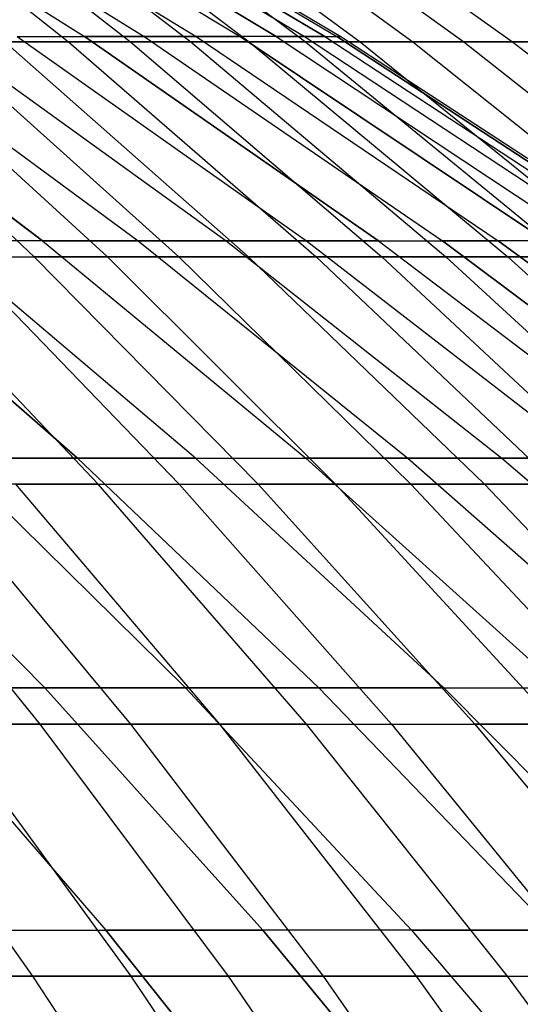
# Model space of a CAD drawing. Extents: x -125 to 125, y -143 to 0.
# Tile 212 of 241: x 26.24 to 29.58, y -39.32 to -32.75. Entities that reach past the tile are written whole.
import ezdxf

# ---------------------------------------------------------------- set-up
doc = ezdxf.new("R2010")
doc.units = 0
doc.header["$LTSCALE"] = 25.4
doc.layers.get('0').update_dxf_attribs({"linetype": 'CONTINUOUS'})

# ---------------------------------------------------------------- blocks, each defined once
blk = doc.blocks.new('NL2500026672_STL')
at = {"color": 0}
for p, q in [((24.6528, -31.5853, -8.9729), (26.6685, -32.8588, -9.7065)), ((24.6528, -31.5853, -8.9729), (26.6685, -32.8588, -9.7065)), ((24.6528, -31.5853, 8.9729), (26.6685, -32.8588, 9.7065)), ((24.6528, -31.5853, 8.9729), (26.6685, -32.8588, 9.7065)), ((24.8641, -31.548, -18.6317), (26.5625, -32.8942, -19.9043)), ((24.8641, -31.548, -18.6317), (26.5625, -32.8942, -19.9043)), ((25.0207, -31.5853, -7.889), (27.0665, -32.8588, -8.534)), ((25.0207, -31.5853, 7.889), (27.0665, -32.8588, 8.534)), ((25.0207, -31.5853, 7.889), (27.0665, -32.8588, 8.534)), ((25.0207, -31.5853, -7.889), (27.0665, -32.8588, -8.534)), ((25.2514, -31.548, 18.1033), (26.9763, -32.8942, 19.3399)), ((25.2514, -31.548, 18.1033), (26.9763, -32.8942, 19.3399)), ((25.341, -31.5853, -6.7901), (27.413, -32.8588, -7.3453)), ((25.341, -31.5853, 6.7901), (27.413, -32.8588, 7.3453)), ((25.341, -31.5853, 6.7901), (27.413, -32.8588, 7.3453)), ((25.341, -31.5853, -6.7901), (27.413, -32.8588, -7.3453)), ((25.6131, -31.5853, -5.6783), (27.7073, -32.8588, -6.1426)), ((25.6131, -31.5853, -5.6783), (27.7073, -32.8588, -6.1426)), ((25.6131, -31.5853, 5.6783), (27.7073, -32.8588, 6.1426)), ((25.6131, -31.5853, 5.6783), (27.7073, -32.8588, 6.1426)), ((25.6275, -31.548, -17.5669), (27.378, -32.8942, -18.7669)), ((25.6275, -31.548, -17.5669), (27.378, -32.8942, -18.7669)), ((27.9489, -32.8588, -4.9281), (25.8364, -31.5853, -4.5556)), ((27.9489, -32.8588, -4.9281), (25.8364, -31.5853, -4.5556)), ((25.8364, -31.5853, 4.5556), (27.9489, -32.8588, 4.9281)), ((25.8364, -31.5853, 4.5556), (27.9489, -32.8588, 4.9281)), ((25.9921, -31.548, 17.0227), (27.7676, -32.8942, 18.1855)), ((25.9921, -31.548, 17.0227), (27.7676, -32.8942, 18.1855)), ((26.0105, -31.5853, -3.4243), (28.1372, -32.8588, -3.7043)), ((26.0105, -31.5853, -3.4243), (28.1372, -32.8588, -3.7043)), ((26.0105, -31.5853, 3.4243), (28.1372, -32.8588, 3.7043)), ((26.0105, -31.5853, 3.4243), (28.1372, -32.8588, 3.7043)), ((26.1351, -31.5853, -2.2865), (28.272, -32.8588, -2.4735)), ((26.1351, -31.5853, -2.2865), (28.272, -32.8588, -2.4735)), ((28.272, -32.8588, 2.4735), (26.1351, -31.5853, 2.2865)), ((28.272, -32.8588, 2.4735), (26.1351, -31.5853, 2.2865)), ((26.21, -31.5853, -1.1444), (28.353, -32.8588, -1.2379)), ((26.21, -31.5853, -1.1444), (28.353, -32.8588, -1.2379)), ((26.21, -31.5853, 1.1444), (28.353, -32.8588, 1.2379)), ((26.21, -31.5853, 1.1444), (28.353, -32.8588, 1.2379)), ((26.2349, -31.5853), (28.38, -32.8588)), ((26.2349, -31.5853), (28.38, -32.8588)), ((26.3453, -31.548, -16.4709), (28.1448, -32.8942, -17.596)), ((26.3453, -31.548, -16.4709), (28.1448, -32.8942, -17.596)), ((26.6867, -31.548, 15.9118), (28.5096, -32.8942, 16.9987)), ((26.6867, -31.548, 15.9118), (28.5096, -32.8942, 16.9987)), ((27.0162, -31.548, -15.3457), (28.8616, -32.8942, -16.3939)), ((27.0162, -31.548, -15.3457), (28.8616, -32.8942, -16.3939)), ((27.3337, -31.548, 14.7727), (29.2008, -32.8942, 15.7818)), ((27.3337, -31.548, 14.7727), (29.2008, -32.8942, 15.7818)), ((27.6391, -31.548, -14.1931), (29.5271, -32.8942, -15.1626)), ((27.6391, -31.548, -14.1931), (29.5271, -32.8942, -15.1626)), ((26.3872, -34.2219, -15.2347), (24.5778, -32.8588, -14.19)), ((26.3872, -34.2219, -15.2347), (24.5778, -32.8588, -14.19)), ((24.5778, -32.8588, 14.19), (26.3872, -34.2219, 15.2347)), ((24.5778, -32.8588, 14.19), (26.3872, -34.2219, 15.2347)), ((25.1734, -32.8588, -13.1044), (27.0266, -34.2219, -14.0692)), ((25.1734, -32.8588, -13.1044), (27.0266, -34.2219, -14.0692)), ((25.1734, -32.8588, 13.1044), (27.0266, -34.2219, 14.0692)), ((25.1734, -32.8588, 13.1044), (27.0266, -34.2219, 14.0692)), ((25.721, -32.8588, -11.9939), (27.6146, -34.2219, -12.8769)), ((25.721, -32.8588, -11.9939), (27.6146, -34.2219, -12.8769)), ((25.721, -32.8588, 11.9939), (27.6146, -34.2219, 12.8769)), ((25.721, -32.8588, 11.9939), (27.6146, -34.2219, 12.8769)), ((26.2197, -32.8588, -10.8606), (26.6685, -32.8588, -9.7065)), ((26.2197, -32.8588, -10.8606), (28.15, -34.2219, -11.6601)), ((26.2197, -32.8588, -10.8606), (28.15, -34.2219, -11.6601)), ((26.2197, -32.8588, -10.8606), (26.6685, -32.8588, -9.7065)), ((26.2197, -32.8588, 10.8606), (26.6685, -32.8588, 9.7065)), ((26.2197, -32.8588, 10.8606), (28.15, -34.2219, 11.6601)), ((26.2197, -32.8588, 10.8606), (28.15, -34.2219, 11.6601)), ((26.2197, -32.8588, 10.8606), (26.6685, -32.8588, 9.7065)), ((26.6685, -32.8588, -9.7065), (27.0665, -32.8588, -8.534)), ((26.6685, -32.8588, -9.7065), (28.6318, -34.2219, -10.4211)), ((27.0665, -32.8588, 8.534), (26.6685, -32.8588, 9.7065)), ((28.6318, -34.2219, 10.4211), (26.6685, -32.8588, 9.7065)), ((27.0665, -32.8588, 8.534), (26.6685, -32.8588, 9.7065)), ((28.6318, -34.2219, 10.4211), (26.6685, -32.8588, 9.7065)), ((26.6685, -32.8588, -9.7065), (28.6318, -34.2219, -10.4211)), ((26.6685, -32.8588, -9.7065), (27.0665, -32.8588, -8.534)), ((27.0665, -32.8588, -8.534), (27.413, -32.8588, -7.3453)), ((27.0665, -32.8588, -8.534), (29.0591, -34.2219, -9.1623)), ((27.413, -32.8588, 7.3453), (27.0665, -32.8588, 8.534)), ((27.0665, -32.8588, 8.534), (29.0591, -34.2219, 9.1623)), ((27.0665, -32.8588, 8.534), (29.0591, -34.2219, 9.1623)), ((27.413, -32.8588, 7.3453), (27.0665, -32.8588, 8.534)), ((27.0665, -32.8588, -8.534), (27.413, -32.8588, -7.3453)), ((27.0665, -32.8588, -8.534), (29.0591, -34.2219, -9.1623)), ((27.413, -32.8588, -7.3453), (27.7073, -32.8588, -6.1426)), ((27.413, -32.8588, -7.3453), (29.4311, -34.2219, -7.886)), ((27.413, -32.8588, -7.3453), (27.7073, -32.8588, -6.1426)), ((27.413, -32.8588, -7.3453), (29.4311, -34.2219, -7.886)), ((27.7073, -32.8588, 6.1426), (27.413, -32.8588, 7.3453)), ((27.413, -32.8588, 7.3453), (29.4311, -34.2219, 7.886)), ((27.7073, -32.8588, 6.1426), (27.413, -32.8588, 7.3453)), ((27.413, -32.8588, 7.3453), (29.4311, -34.2219, 7.886)), ((27.9489, -32.8588, -4.9281), (27.7073, -32.8588, -6.1426)), ((29.7471, -34.2219, -6.5948), (27.7073, -32.8588, -6.1426)), ((27.9489, -32.8588, -4.9281), (27.7073, -32.8588, -6.1426)), ((29.7471, -34.2219, -6.5948), (27.7073, -32.8588, -6.1426)), ((27.9489, -32.8588, 4.9281), (27.7073, -32.8588, 6.1426)), ((27.7073, -32.8588, 6.1426), (29.7471, -34.2219, 6.5948)), ((27.9489, -32.8588, 4.9281), (27.7073, -32.8588, 6.1426)), ((27.7073, -32.8588, 6.1426), (29.7471, -34.2219, 6.5948)), ((27.9489, -32.8588, -4.9281), (28.1372, -32.8588, -3.7043)), ((27.9489, -32.8588, -4.9281), (30.0064, -34.2219, -5.2909)), ((27.9489, -32.8588, -4.9281), (28.1372, -32.8588, -3.7043)), ((27.9489, -32.8588, -4.9281), (30.0064, -34.2219, -5.2909)), ((28.1372, -32.8588, 3.7043), (27.9489, -32.8588, 4.9281)), ((27.9489, -32.8588, 4.9281), (30.0064, -34.2219, 5.2909)), ((28.1372, -32.8588, 3.7043), (27.9489, -32.8588, 4.9281)), ((27.9489, -32.8588, 4.9281), (30.0064, -34.2219, 5.2909)), ((28.1372, -32.8588, -3.7043), (28.272, -32.8588, -2.4735)), ((28.1372, -32.8588, -3.7043), (30.2087, -34.2219, -3.977)), ((28.1372, -32.8588, -3.7043), (30.2087, -34.2219, -3.977)), ((28.1372, -32.8588, -3.7043), (28.272, -32.8588, -2.4735)), ((28.272, -32.8588, 2.4735), (28.1372, -32.8588, 3.7043)), ((28.1372, -32.8588, 3.7043), (30.2087, -34.2219, 3.977)), ((28.272, -32.8588, 2.4735), (28.1372, -32.8588, 3.7043)), ((28.1372, -32.8588, 3.7043), (30.2087, -34.2219, 3.977)), ((28.272, -32.8588, -2.4735), (28.353, -32.8588, -1.2379)), ((28.272, -32.8588, -2.4735), (30.3534, -34.2219, -2.6556)), ((28.272, -32.8588, -2.4735), (30.3534, -34.2219, -2.6556)), ((28.272, -32.8588, -2.4735), (28.353, -32.8588, -1.2379)), ((28.272, -32.8588, 2.4735), (30.3534, -34.2219, 2.6556)), ((28.272, -32.8588, 2.4735), (28.353, -32.8588, 1.2379)), ((28.272, -32.8588, 2.4735), (28.353, -32.8588, 1.2379)), ((28.272, -32.8588, 2.4735), (30.3534, -34.2219, 2.6556)), ((28.353, -32.8588, -1.2379), (28.38, -32.8588)), ((28.353, -32.8588, -1.2379), (30.4403, -34.2219, -1.3291)), ((30.4403, -34.2219, 1.3291), (28.353, -32.8588, 1.2379)), ((28.38, -32.8588), (28.353, -32.8588, 1.2379)), ((30.4403, -34.2219, 1.3291), (28.353, -32.8588, 1.2379)), ((28.38, -32.8588), (28.353, -32.8588, 1.2379)), ((28.353, -32.8588, -1.2379), (30.4403, -34.2219, -1.3291)), ((28.353, -32.8588, -1.2379), (28.38, -32.8588)), ((28.38, -32.8588), (30.4693, -34.2219)), ((28.38, -32.8588), (30.4693, -34.2219)), ((24.7914, -32.8942, -22.0712), (26.3331, -34.3282, -23.4437)), ((24.7914, -32.8942, -22.0712), (26.3331, -34.3282, -23.4437)), ((25.2512, -32.8942, 21.5436), (26.8215, -34.3282, 22.8833)), ((25.2512, -32.8942, 21.5436), (26.8215, -34.3282, 22.8833)), ((26.5625, -32.8942, -19.9043), (25.6998, -32.8942, -21.0064)), ((25.6998, -32.8942, -21.0064), (27.298, -34.3282, -22.3127)), ((26.5625, -32.8942, -19.9043), (25.6998, -32.8942, -21.0064)), ((25.6998, -32.8942, -21.0064), (27.298, -34.3282, -22.3127)), ((26.137, -32.8942, 20.4599), (26.9763, -32.8942, 19.3399)), ((26.137, -32.8942, 20.4599), (26.9763, -32.8942, 19.3399)), ((26.137, -32.8942, 20.4599), (27.7624, -34.3282, 21.7323)), ((26.137, -32.8942, 20.4599), (27.7624, -34.3282, 21.7323)), ((27.378, -32.8942, -18.7669), (26.5625, -32.8942, -19.9043)), ((26.5625, -32.8942, -19.9043), (28.2144, -34.3282, -21.1421)), ((27.378, -32.8942, -18.7669), (26.5625, -32.8942, -19.9043)), ((26.5625, -32.8942, -19.9043), (28.2144, -34.3282, -21.1421)), ((26.9763, -32.8942, 19.3399), (27.7676, -32.8942, 18.1855)), ((26.9763, -32.8942, 19.3399), (27.7676, -32.8942, 18.1855)), ((26.9763, -32.8942, 19.3399), (28.6538, -34.3282, 20.5426)), ((26.9763, -32.8942, 19.3399), (28.6538, -34.3282, 20.5426)), ((28.1448, -32.8942, -17.596), (27.378, -32.8942, -18.7669)), ((27.378, -32.8942, -18.7669), (29.0806, -34.3282, -19.9339)), ((28.1448, -32.8942, -17.596), (27.378, -32.8942, -18.7669)), ((27.378, -32.8942, -18.7669), (29.0806, -34.3282, -19.9339)), ((27.7676, -32.8942, 18.1855), (28.5096, -32.8942, 16.9987)), ((27.7676, -32.8942, 18.1855), (28.5096, -32.8942, 16.9987)), ((27.7676, -32.8942, 18.1855), (29.4944, -34.3282, 19.3164)), ((27.7676, -32.8942, 18.1855), (29.4944, -34.3282, 19.3164)), ((28.8616, -32.8942, -16.3939), (28.1448, -32.8942, -17.596)), ((28.1448, -32.8942, -17.596), (29.895, -34.3282, -18.6902)), ((28.8616, -32.8942, -16.3939), (28.1448, -32.8942, -17.596)), ((28.1448, -32.8942, -17.596), (29.895, -34.3282, -18.6902)), ((28.5096, -32.8942, 16.9987), (29.2008, -32.8942, 15.7818)), ((28.5096, -32.8942, 16.9987), (29.2008, -32.8942, 15.7818)), ((28.5096, -32.8942, 16.9987), (30.2824, -34.3282, 18.0558)), ((28.5096, -32.8942, 16.9987), (30.2824, -34.3282, 18.0558)), ((29.5271, -32.8942, -15.1626), (28.8616, -32.8942, -16.3939)), ((28.8616, -32.8942, -16.3939), (30.6564, -34.3282, -17.4134)), ((29.5271, -32.8942, -15.1626), (28.8616, -32.8942, -16.3939)), ((28.8616, -32.8942, -16.3939), (30.6564, -34.3282, -17.4134)), ((29.2008, -32.8942, 15.7818), (29.8402, -32.8942, 14.5367)), ((29.2008, -32.8942, 15.7818), (29.8402, -32.8942, 14.5367)), ((29.2008, -32.8942, 15.7818), (31.0167, -34.3282, 16.7632)), ((29.2008, -32.8942, 15.7818), (31.0167, -34.3282, 16.7632)), ((30.14, -32.8942, -13.9044), (29.5271, -32.8942, -15.1626)), ((29.5271, -32.8942, -15.1626), (31.3632, -34.3282, -16.1055)), ((30.14, -32.8942, -13.9044), (29.5271, -32.8942, -15.1626)), ((29.5271, -32.8942, -15.1626), (31.3632, -34.3282, -16.1055)), ((24.959, -34.2219, -17.4765), (26.6218, -35.672, -18.6408)), ((24.959, -34.2219, -17.4765), (26.6218, -35.672, -18.6408)), ((26.6218, -35.672, 18.6408), (24.959, -34.2219, 17.4765)), ((26.6218, -35.672, 18.6408), (24.959, -34.2219, 17.4765)), ((26.3872, -34.2219, -15.2347), (25.6976, -34.2219, -16.3712)), ((27.4095, -35.672, -17.4618), (25.6976, -34.2219, -16.3712)), ((26.3872, -34.2219, -15.2347), (25.6976, -34.2219, -16.3712)), ((27.4095, -35.672, -17.4618), (25.6976, -34.2219, -16.3712)), ((27.4095, -35.672, 17.4618), (25.6976, -34.2219, 16.3712)), ((26.3872, -34.2219, 15.2347), (25.6976, -34.2219, 16.3712)), ((27.4095, -35.672, 17.4618), (25.6976, -34.2219, 16.3712)), ((26.3872, -34.2219, 15.2347), (25.6976, -34.2219, 16.3712)), ((26.3872, -34.2219, -15.2347), (27.0266, -34.2219, -14.0692)), ((26.3872, -34.2219, -15.2347), (28.1451, -35.672, -16.2496)), ((26.3872, -34.2219, -15.2347), (27.0266, -34.2219, -14.0692)), ((26.3872, -34.2219, -15.2347), (28.1451, -35.672, -16.2496)), ((27.0266, -34.2219, 14.0692), (26.3872, -34.2219, 15.2347)), ((26.3872, -34.2219, 15.2347), (28.1451, -35.672, 16.2496)), ((26.3872, -34.2219, 15.2347), (28.1451, -35.672, 16.2496)), ((27.0266, -34.2219, 14.0692), (26.3872, -34.2219, 15.2347)), ((27.0266, -34.2219, -14.0692), (27.6146, -34.2219, -12.8769)), ((27.0266, -34.2219, -14.0692), (28.8271, -35.672, -15.0065)), ((27.0266, -34.2219, -14.0692), (28.8271, -35.672, -15.0065)), ((27.0266, -34.2219, -14.0692), (27.6146, -34.2219, -12.8769)), ((27.6146, -34.2219, 12.8769), (27.0266, -34.2219, 14.0692)), ((27.0266, -34.2219, 14.0692), (28.8271, -35.672, 15.0065)), ((27.6146, -34.2219, 12.8769), (27.0266, -34.2219, 14.0692)), ((27.0266, -34.2219, 14.0692), (28.8271, -35.672, 15.0065)), ((27.6146, -34.2219, -12.8769), (28.15, -34.2219, -11.6601)), ((27.6146, -34.2219, -12.8769), (29.4543, -35.672, -13.7348)), ((27.6146, -34.2219, -12.8769), (29.4543, -35.672, -13.7348)), ((27.6146, -34.2219, -12.8769), (28.15, -34.2219, -11.6601)), ((28.15, -34.2219, 11.6601), (27.6146, -34.2219, 12.8769)), ((27.6146, -34.2219, 12.8769), (29.4543, -35.672, 13.7348)), ((28.15, -34.2219, 11.6601), (27.6146, -34.2219, 12.8769)), ((27.6146, -34.2219, 12.8769), (29.4543, -35.672, 13.7348)), ((28.15, -34.2219, -11.6601), (28.6318, -34.2219, -10.4211)), ((28.15, -34.2219, -11.6601), (30.0253, -35.672, -12.4369)), ((28.6318, -34.2219, 10.4211), (28.15, -34.2219, 11.6601)), ((28.15, -34.2219, 11.6601), (30.0253, -35.672, 12.4369)), ((28.6318, -34.2219, 10.4211), (28.15, -34.2219, 11.6601)), ((28.15, -34.2219, 11.6601), (30.0253, -35.672, 12.4369)), ((28.15, -34.2219, -11.6601), (30.0253, -35.672, -12.4369)), ((28.15, -34.2219, -11.6601), (28.6318, -34.2219, -10.4211)), ((28.6318, -34.2219, -10.4211), (29.0591, -34.2219, -9.1623)), ((28.6318, -34.2219, -10.4211), (30.5392, -35.672, -11.1154)), ((28.6318, -34.2219, 10.4211), (29.0591, -34.2219, 9.1623)), ((28.6318, -34.2219, 10.4211), (30.5392, -35.672, 11.1154)), ((28.6318, -34.2219, 10.4211), (30.5392, -35.672, 11.1154)), ((28.6318, -34.2219, 10.4211), (29.0591, -34.2219, 9.1623)), ((28.6318, -34.2219, -10.4211), (29.0591, -34.2219, -9.1623)), ((28.6318, -34.2219, -10.4211), (30.5392, -35.672, -11.1154)), ((29.0591, -34.2219, -9.1623), (29.4311, -34.2219, -7.886)), ((29.0591, -34.2219, -9.1623), (30.995, -35.672, -9.7727)), ((29.0591, -34.2219, -9.1623), (29.4311, -34.2219, -7.886)), ((29.0591, -34.2219, -9.1623), (30.995, -35.672, -9.7727)), ((29.4311, -34.2219, 7.886), (29.0591, -34.2219, 9.1623)), ((30.995, -35.672, 9.7727), (29.0591, -34.2219, 9.1623)), ((29.4311, -34.2219, 7.886), (29.0591, -34.2219, 9.1623)), ((30.995, -35.672, 9.7727), (29.0591, -34.2219, 9.1623)), ((29.7471, -34.2219, -6.5948), (29.4311, -34.2219, -7.886)), ((31.3918, -35.672, -8.4114), (29.4311, -34.2219, -7.886)), ((29.7471, -34.2219, -6.5948), (29.4311, -34.2219, -7.886)), ((31.3918, -35.672, -8.4114), (29.4311, -34.2219, -7.886)), ((29.7471, -34.2219, 6.5948), (29.4311, -34.2219, 7.886)), ((29.4311, -34.2219, 7.886), (31.3918, -35.672, 8.4114)), ((29.4311, -34.2219, 7.886), (31.3918, -35.672, 8.4114)), ((29.7471, -34.2219, 6.5948), (29.4311, -34.2219, 7.886)), ((25.3214, -34.3282, -24.533), (26.3331, -34.3282, -23.4437)), ((26.7594, -35.8473, -25.9262), (25.3214, -34.3282, -24.533)), ((25.3214, -34.3282, -24.533), (26.3331, -34.3282, -23.4437)), ((26.7594, -35.8473, -25.9262), (25.3214, -34.3282, -24.533)), ((25.833, -34.3282, 23.9937), (26.8215, -34.3282, 22.8833)), ((25.833, -34.3282, 23.9937), (26.8215, -34.3282, 22.8833)), ((25.833, -34.3282, 23.9937), (27.3001, -35.8473, 25.3563)), ((25.833, -34.3282, 23.9937), (27.3001, -35.8473, 25.3563)), ((26.3331, -34.3282, -23.4437), (27.8286, -35.8473, -24.7751)), ((27.298, -34.3282, -22.3127), (26.3331, -34.3282, -23.4437)), ((27.298, -34.3282, -22.3127), (26.3331, -34.3282, -23.4437)), ((26.3331, -34.3282, -23.4437), (27.8286, -35.8473, -24.7751)), ((26.8215, -34.3282, 22.8833), (27.7624, -34.3282, 21.7323)), ((26.8215, -34.3282, 22.8833), (27.7624, -34.3282, 21.7323)), ((26.8215, -34.3282, 22.8833), (28.3447, -35.8473, 24.1828)), ((26.8215, -34.3282, 22.8833), (28.3447, -35.8473, 24.1828)), ((28.2144, -34.3282, -21.1421), (27.298, -34.3282, -22.3127)), ((27.298, -34.3282, -22.3127), (28.8483, -35.8473, -23.5799)), ((28.2144, -34.3282, -21.1421), (27.298, -34.3282, -22.3127)), ((27.298, -34.3282, -22.3127), (28.8483, -35.8473, -23.5799)), ((27.7624, -34.3282, 21.7323), (28.6538, -34.3282, 20.5426)), ((27.7624, -34.3282, 21.7323), (28.6538, -34.3282, 20.5426)), ((27.7624, -34.3282, 21.7323), (29.339, -35.8473, 22.9664)), ((27.7624, -34.3282, 21.7323), (29.339, -35.8473, 22.9664)), ((29.0806, -34.3282, -19.9339), (28.2144, -34.3282, -21.1421)), ((28.2144, -34.3282, -21.1421), (29.8167, -35.8473, -22.3428)), ((29.0806, -34.3282, -19.9339), (28.2144, -34.3282, -21.1421)), ((28.2144, -34.3282, -21.1421), (29.8167, -35.8473, -22.3428)), ((28.6538, -34.3282, 20.5426), (29.4944, -34.3282, 19.3164)), ((28.6538, -34.3282, 20.5426), (29.4944, -34.3282, 19.3164)), ((28.6538, -34.3282, 20.5426), (30.2811, -35.8473, 21.7092)), ((28.6538, -34.3282, 20.5426), (30.2811, -35.8473, 21.7092)), ((29.895, -34.3282, -18.6902), (29.0806, -34.3282, -19.9339)), ((29.0806, -34.3282, -19.9339), (30.732, -35.8473, -21.0659)), ((29.895, -34.3282, -18.6902), (29.0806, -34.3282, -19.9339)), ((29.0806, -34.3282, -19.9339), (30.732, -35.8473, -21.0659)), ((29.4944, -34.3282, 19.3164), (30.2824, -34.3282, 18.0558)), ((29.4944, -34.3282, 19.3164), (30.2824, -34.3282, 18.0558)), ((29.4944, -34.3282, 19.3164), (31.1694, -35.8473, 20.4133)), ((29.4944, -34.3282, 19.3164), (31.1694, -35.8473, 20.4133)), ((24.8958, -35.672, -20.8901), (26.4024, -37.2067, -22.1543)), ((24.8958, -35.672, 20.8901), (26.4024, -37.2067, 22.1543)), ((24.8958, -35.672, 20.8901), (26.4024, -37.2067, 22.1543)), ((24.8958, -35.672, -20.8901), (26.4024, -37.2067, -22.1543)), ((25.7833, -35.672, -19.7843), (26.6218, -35.672, -18.6408)), ((25.7833, -35.672, -19.7843), (27.3437, -37.2067, -20.9815)), ((25.7833, -35.672, -19.7843), (26.6218, -35.672, -18.6408)), ((25.7833, -35.672, -19.7843), (27.3437, -37.2067, -20.9815)), ((26.6218, -35.672, 18.6408), (25.7833, -35.672, 19.7843)), ((27.3437, -37.2067, 20.9815), (25.7833, -35.672, 19.7843)), ((26.6218, -35.672, 18.6408), (25.7833, -35.672, 19.7843)), ((27.3437, -37.2067, 20.9815), (25.7833, -35.672, 19.7843)), ((27.4095, -35.672, -17.4618), (26.6218, -35.672, -18.6408)), ((28.2328, -37.2067, -19.7688), (26.6218, -35.672, -18.6408)), ((27.4095, -35.672, -17.4618), (26.6218, -35.672, -18.6408)), ((28.2328, -37.2067, -19.7688), (26.6218, -35.672, -18.6408)), ((26.6218, -35.672, 18.6408), (27.4095, -35.672, 17.4618)), ((26.6218, -35.672, 18.6408), (28.2328, -37.2067, 19.7688)), ((26.6218, -35.672, 18.6408), (28.2328, -37.2067, 19.7688)), ((26.6218, -35.672, 18.6408), (27.4095, -35.672, 17.4618)), ((27.4095, -35.672, -17.4618), (28.1451, -35.672, -16.2496)), ((27.4095, -35.672, -17.4618), (29.0683, -37.2067, -18.5185)), ((27.4095, -35.672, -17.4618), (28.1451, -35.672, -16.2496)), ((27.4095, -35.672, -17.4618), (29.0683, -37.2067, -18.5185)), ((29.0683, -37.2067, 18.5185), (27.4095, -35.672, 17.4618)), ((27.4095, -35.672, 17.4618), (28.1451, -35.672, 16.2496)), ((27.4095, -35.672, 17.4618), (28.1451, -35.672, 16.2496)), ((29.0683, -37.2067, 18.5185), (27.4095, -35.672, 17.4618)), ((28.1451, -35.672, -16.2496), (28.8271, -35.672, -15.0065)), ((28.1451, -35.672, -16.2496), (29.8484, -37.2067, -17.233)), ((28.1451, -35.672, -16.2496), (29.8484, -37.2067, -17.233)), ((28.1451, -35.672, -16.2496), (28.8271, -35.672, -15.0065)), ((29.8484, -37.2067, 17.233), (28.1451, -35.672, 16.2496)), ((28.8271, -35.672, 15.0065), (28.1451, -35.672, 16.2496)), ((29.8484, -37.2067, 17.233), (28.1451, -35.672, 16.2496)), ((28.8271, -35.672, 15.0065), (28.1451, -35.672, 16.2496)), ((28.8271, -35.672, -15.0065), (29.4543, -35.672, -13.7348)), ((28.8271, -35.672, -15.0065), (30.5716, -37.2067, -15.9146)), ((28.8271, -35.672, -15.0065), (30.5716, -37.2067, -15.9146)), ((28.8271, -35.672, -15.0065), (29.4543, -35.672, -13.7348)), ((29.4543, -35.672, 13.7348), (28.8271, -35.672, 15.0065)), ((28.8271, -35.672, 15.0065), (30.5716, -37.2067, 15.9146)), ((28.8271, -35.672, 15.0065), (30.5716, -37.2067, 15.9146)), ((29.4543, -35.672, 13.7348), (28.8271, -35.672, 15.0065)), ((29.4543, -35.672, -13.7348), (30.0253, -35.672, -12.4369)), ((29.4543, -35.672, -13.7348), (31.2367, -37.2067, -14.5659)), ((30.0253, -35.672, 12.4369), (29.4543, -35.672, 13.7348)), ((29.4543, -35.672, 13.7348), (31.2367, -37.2067, 14.5659)), ((30.0253, -35.672, 12.4369), (29.4543, -35.672, 13.7348)), ((29.4543, -35.672, -13.7348), (31.2367, -37.2067, -14.5659)), ((29.4543, -35.672, -13.7348), (30.0253, -35.672, -12.4369)), ((29.4543, -35.672, 13.7348), (31.2367, -37.2067, 14.5659)), ((25.0671, -35.8473, 27.5658), (26.3701, -37.4489, 28.9988)), ((25.0671, -35.8473, 27.5658), (26.3701, -37.4489, 28.9988)), ((25.6427, -35.8473, -27.0312), (26.9757, -37.4489, -28.4364)), ((26.7594, -35.8473, -25.9262), (25.6427, -35.8473, -27.0312)), ((26.7594, -35.8473, -25.9262), (25.6427, -35.8473, -27.0312)), ((25.6427, -35.8473, -27.0312), (26.9757, -37.4489, -28.4364)), ((26.2069, -35.8473, 26.4846), (27.3001, -35.8473, 25.3563)), ((26.2069, -35.8473, 26.4846), (27.3001, -35.8473, 25.3563)), ((26.2069, -35.8473, 26.4846), (27.5692, -37.4489, 27.8614)), ((26.2069, -35.8473, 26.4846), (27.5692, -37.4489, 27.8614)), ((26.7594, -35.8473, -25.9262), (27.8286, -35.8473, -24.7751)), ((28.1505, -37.4489, -27.2739), (26.7594, -35.8473, -25.9262)), ((26.7594, -35.8473, -25.9262), (27.8286, -35.8473, -24.7751)), ((28.1505, -37.4489, -27.2739), (26.7594, -35.8473, -25.9262)), ((27.3001, -35.8473, 25.3563), (28.3447, -35.8473, 24.1828)), ((27.3001, -35.8473, 25.3563), (28.3447, -35.8473, 24.1828)), ((27.3001, -35.8473, 25.3563), (28.7192, -37.4489, 26.6744)), ((27.3001, -35.8473, 25.3563), (28.7192, -37.4489, 26.6744)), ((27.8286, -35.8473, -24.7751), (29.2752, -37.4489, -26.063)), ((28.8483, -35.8473, -23.5799), (27.8286, -35.8473, -24.7751)), ((28.8483, -35.8473, -23.5799), (27.8286, -35.8473, -24.7751)), ((27.8286, -35.8473, -24.7751), (29.2752, -37.4489, -26.063)), ((28.3447, -35.8473, 24.1828), (29.339, -35.8473, 22.9664)), ((28.3447, -35.8473, 24.1828), (29.339, -35.8473, 22.9664)), ((28.3447, -35.8473, 24.1828), (29.8182, -37.4489, 25.44)), ((28.3447, -35.8473, 24.1828), (29.8182, -37.4489, 25.44)), ((29.8167, -35.8473, -22.3428), (28.8483, -35.8473, -23.5799)), ((28.8483, -35.8473, -23.5799), (30.3479, -37.4489, -24.8057)), ((29.8167, -35.8473, -22.3428), (28.8483, -35.8473, -23.5799)), ((28.8483, -35.8473, -23.5799), (30.3479, -37.4489, -24.8057)), ((29.339, -35.8473, 22.9664), (30.2811, -35.8473, 21.7092)), ((29.339, -35.8473, 22.9664), (30.2811, -35.8473, 21.7092)), ((29.339, -35.8473, 22.9664), (30.8641, -37.4489, 24.1603)), ((29.339, -35.8473, 22.9664), (30.8641, -37.4489, 24.1603)), ((25.4109, -37.2067, -23.2848), (26.4024, -37.2067, -22.1543)), ((25.4109, -37.2067, -23.2848), (26.8118, -38.8231, -24.5685)), ((26.4024, -37.2067, 22.1543), (25.4109, -37.2067, 23.2848)), ((25.4109, -37.2067, 23.2848), (26.8118, -38.8231, 24.5685)), ((25.4109, -37.2067, -23.2848), (26.4024, -37.2067, -22.1543)), ((25.4109, -37.2067, -23.2848), (26.8118, -38.8231, -24.5685)), ((25.4109, -37.2067, 23.2848), (26.8118, -38.8231, 24.5685)), ((26.4024, -37.2067, 22.1543), (25.4109, -37.2067, 23.2848)), ((26.4024, -37.2067, -22.1543), (27.3437, -37.2067, -20.9815)), ((26.4024, -37.2067, -22.1543), (27.858, -38.8231, -23.3756)), ((26.4024, -37.2067, -22.1543), (27.3437, -37.2067, -20.9815)), ((26.4024, -37.2067, -22.1543), (27.858, -38.8231, -23.3756)), ((27.3437, -37.2067, 20.9815), (26.4024, -37.2067, 22.1543)), ((26.4024, -37.2067, 22.1543), (27.858, -38.8231, 23.3756)), ((27.3437, -37.2067, 20.9815), (26.4024, -37.2067, 22.1543)), ((26.4024, -37.2067, 22.1543), (27.858, -38.8231, 23.3756)), ((28.2328, -37.2067, -19.7688), (27.3437, -37.2067, -20.9815)), ((28.8511, -38.8231, -22.1382), (27.3437, -37.2067, -20.9815)), ((28.2328, -37.2067, -19.7688), (27.3437, -37.2067, -20.9815)), ((28.8511, -38.8231, -22.1382), (27.3437, -37.2067, -20.9815)), ((27.3437, -37.2067, 20.9815), (28.2328, -37.2067, 19.7688)), ((27.3437, -37.2067, 20.9815), (28.8511, -38.8231, 22.1382)), ((27.3437, -37.2067, 20.9815), (28.2328, -37.2067, 19.7688)), ((27.3437, -37.2067, 20.9815), (28.8511, -38.8231, 22.1382)), ((28.2328, -37.2067, -19.7688), (29.0683, -37.2067, -18.5185)), ((28.2328, -37.2067, -19.7688), (29.7893, -38.8231, -20.8587)), ((28.2328, -37.2067, -19.7688), (29.0683, -37.2067, -18.5185)), ((28.2328, -37.2067, -19.7688), (29.7893, -38.8231, -20.8587)), ((29.0683, -37.2067, 18.5185), (28.2328, -37.2067, 19.7688)), ((29.7893, -38.8231, 20.8587), (28.2328, -37.2067, 19.7688)), ((29.0683, -37.2067, 18.5185), (28.2328, -37.2067, 19.7688)), ((29.7893, -38.8231, 20.8587), (28.2328, -37.2067, 19.7688)), ((29.0683, -37.2067, -18.5185), (29.8484, -37.2067, -17.233)), ((29.0683, -37.2067, -18.5185), (30.6708, -38.8231, -19.5394)), ((29.0683, -37.2067, -18.5185), (30.6708, -38.8231, -19.5394)), ((29.0683, -37.2067, -18.5185), (29.8484, -37.2067, -17.233)), ((29.0683, -37.2067, 18.5185), (29.8484, -37.2067, 17.233)), ((29.0683, -37.2067, 18.5185), (30.6708, -38.8231, 19.5394)), ((29.0683, -37.2067, 18.5185), (30.6708, -38.8231, 19.5394)), ((29.0683, -37.2067, 18.5185), (29.8484, -37.2067, 17.233)), ((25.1242, -37.4489, 30.0847), (26.3701, -37.4489, 28.9988)), ((25.1242, -37.4489, 30.0847), (26.3701, -37.4489, 28.9988)), ((25.1242, -37.4489, 30.0847), (26.3216, -39.1303, 31.5186)), ((25.1242, -37.4489, 30.0847), (26.3216, -39.1303, 31.5186)), ((26.9757, -37.4489, -28.4364), (25.7529, -37.4489, -29.5483)), ((26.9757, -37.4489, -28.4364), (25.7529, -37.4489, -29.5483)), ((26.9803, -39.1303, -30.9566), (25.7529, -37.4489, -29.5483)), ((26.9803, -39.1303, -30.9566), (25.7529, -37.4489, -29.5483)), ((26.3701, -37.4489, 28.9988), (27.5692, -37.4489, 27.8614)), ((26.3701, -37.4489, 28.9988), (27.5692, -37.4489, 27.8614)), ((26.3701, -37.4489, 28.9988), (27.627, -39.1303, 30.3809)), ((26.3701, -37.4489, 28.9988), (27.627, -39.1303, 30.3809)), ((26.9757, -37.4489, -28.4364), (28.2613, -39.1303, -29.7917)), ((28.1505, -37.4489, -27.2739), (26.9757, -37.4489, -28.4364)), ((28.1505, -37.4489, -27.2739), (26.9757, -37.4489, -28.4364)), ((26.9757, -37.4489, -28.4364), (28.2613, -39.1303, -29.7917)), ((27.5692, -37.4489, 27.8614), (28.7192, -37.4489, 26.6744)), ((27.5692, -37.4489, 27.8614), (28.7192, -37.4489, 26.6744)), ((27.5692, -37.4489, 27.8614), (28.8831, -39.1303, 29.1893)), ((27.5692, -37.4489, 27.8614), (28.8831, -39.1303, 29.1893)), ((28.1505, -37.4489, -27.2739), (29.2752, -37.4489, -26.063)), ((29.4921, -39.1303, -28.5738), (28.1505, -37.4489, -27.2739)), ((28.1505, -37.4489, -27.2739), (29.2752, -37.4489, -26.063)), ((29.4921, -39.1303, -28.5738), (28.1505, -37.4489, -27.2739)), ((28.7192, -37.4489, 26.6744), (29.8182, -37.4489, 25.44)), ((28.7192, -37.4489, 26.6744), (29.8182, -37.4489, 25.44)), ((28.7192, -37.4489, 26.6744), (30.088, -39.1303, 27.9457)), ((28.7192, -37.4489, 26.6744), (30.088, -39.1303, 27.9457)), ((29.2752, -37.4489, -26.063), (30.6705, -39.1303, -27.3051)), ((30.3479, -37.4489, -24.8057), (29.2752, -37.4489, -26.063)), ((30.3479, -37.4489, -24.8057), (29.2752, -37.4489, -26.063)), ((29.2752, -37.4489, -26.063), (30.6705, -39.1303, -27.3051)), ((25.7147, -38.8231, -25.7147), (26.8118, -38.8231, -24.5685)), ((25.7147, -38.8231, 25.7147), (26.8118, -38.8231, 24.5685)), ((25.7147, -38.8231, 25.7147), (26.8118, -38.8231, 24.5685)), ((25.7147, -38.8231, -25.7147), (26.8118, -38.8231, -24.5685)), ((26.8118, -38.8231, -24.5685), (27.858, -38.8231, -23.3756)), ((26.8118, -38.8231, -24.5685), (28.1611, -40.5185, -25.8049)), ((26.8118, -38.8231, -24.5685), (27.858, -38.8231, -23.3756)), ((26.8118, -38.8231, -24.5685), (28.1611, -40.5185, -25.8049)), ((28.1611, -40.5185, 25.8049), (26.8118, -38.8231, 24.5685)), ((27.858, -38.8231, 23.3756), (26.8118, -38.8231, 24.5685)), ((28.1611, -40.5185, 25.8049), (26.8118, -38.8231, 24.5685)), ((27.858, -38.8231, 23.3756), (26.8118, -38.8231, 24.5685)), ((28.8511, -38.8231, -22.1382), (27.858, -38.8231, -23.3756)), ((29.2599, -40.5185, -24.552), (27.858, -38.8231, -23.3756)), ((28.8511, -38.8231, -22.1382), (27.858, -38.8231, -23.3756)), ((29.2599, -40.5185, -24.552), (27.858, -38.8231, -23.3756)), ((28.8511, -38.8231, 22.1382), (27.858, -38.8231, 23.3756)), ((27.858, -38.8231, 23.3756), (29.2599, -40.5185, 24.552)), ((27.858, -38.8231, 23.3756), (29.2599, -40.5185, 24.552)), ((28.8511, -38.8231, 22.1382), (27.858, -38.8231, 23.3756)), ((28.8511, -38.8231, -22.1382), (29.7893, -38.8231, -20.8587)), ((28.8511, -38.8231, -22.1382), (30.303, -40.5185, -23.2523)), ((28.8511, -38.8231, -22.1382), (29.7893, -38.8231, -20.8587)), ((28.8511, -38.8231, -22.1382), (30.303, -40.5185, -23.2523)), ((29.7893, -38.8231, 20.8587), (28.8511, -38.8231, 22.1382)), ((28.8511, -38.8231, 22.1382), (30.303, -40.5185, 23.2523)), ((29.7893, -38.8231, 20.8587), (28.8511, -38.8231, 22.1382)), ((28.8511, -38.8231, 22.1382), (30.303, -40.5185, 23.2523)), ((24.9695, -39.1303, 32.6002), (26.3216, -39.1303, 31.5186)), ((24.9695, -39.1303, 32.6002), (26.3216, -39.1303, 31.5186)), ((26.9803, -39.1303, -30.9566), (25.6513, -39.1303, -32.0665)), ((26.9803, -39.1303, -30.9566), (25.6513, -39.1303, -32.0665)), ((26.3216, -39.1303, 31.5186), (27.627, -39.1303, 30.3809)), ((26.3216, -39.1303, 31.5186), (27.627, -39.1303, 30.3809)), ((26.3216, -39.1303, 31.5186), (27.4729, -40.8884, 32.8971)), ((26.3216, -39.1303, 31.5186), (27.4729, -40.8884, 32.8971)), ((28.2613, -39.1303, -29.7917), (26.9803, -39.1303, -30.9566)), ((28.2613, -39.1303, -29.7917), (26.9803, -39.1303, -30.9566)), ((28.1603, -40.8884, -32.3106), (26.9803, -39.1303, -30.9566)), ((28.1603, -40.8884, -32.3106), (26.9803, -39.1303, -30.9566)), ((27.627, -39.1303, 30.3809), (28.8831, -39.1303, 29.1893)), ((27.627, -39.1303, 30.3809), (28.8831, -39.1303, 29.1893)), ((27.627, -39.1303, 30.3809), (28.8353, -40.8884, 31.7097)), ((27.627, -39.1303, 30.3809), (28.8353, -40.8884, 31.7097)), ((28.2613, -39.1303, -29.7917), (29.4974, -40.8884, -31.0947)), ((29.4921, -39.1303, -28.5738), (28.2613, -39.1303, -29.7917)), ((29.4921, -39.1303, -28.5738), (28.2613, -39.1303, -29.7917)), ((28.2613, -39.1303, -29.7917), (29.4974, -40.8884, -31.0947)), ((28.8831, -39.1303, 29.1893), (30.088, -39.1303, 27.9457)), ((28.8831, -39.1303, 29.1893), (30.088, -39.1303, 27.9457)), ((28.8831, -39.1303, 29.1893), (30.1464, -40.8884, 30.4659)), ((28.8831, -39.1303, 29.1893), (30.1464, -40.8884, 30.4659)), ((29.4921, -39.1303, -28.5738), (30.6705, -39.1303, -27.3051)), ((30.782, -40.8884, -29.8236), (29.4921, -39.1303, -28.5738)), ((29.4921, -39.1303, -28.5738), (30.6705, -39.1303, -27.3051)), ((30.782, -40.8884, -29.8236), (29.4921, -39.1303, -28.5738))]:
    blk.add_line(p, q, dxfattribs=at)

msp = doc.modelspace()

# ---------------------------------------------------------------- block references
at = {"color": 253}
msp.add_blockref('NL2500026672_STL', (0, 0), dxfattribs=at)

doc.saveas('drawing.dxf')
